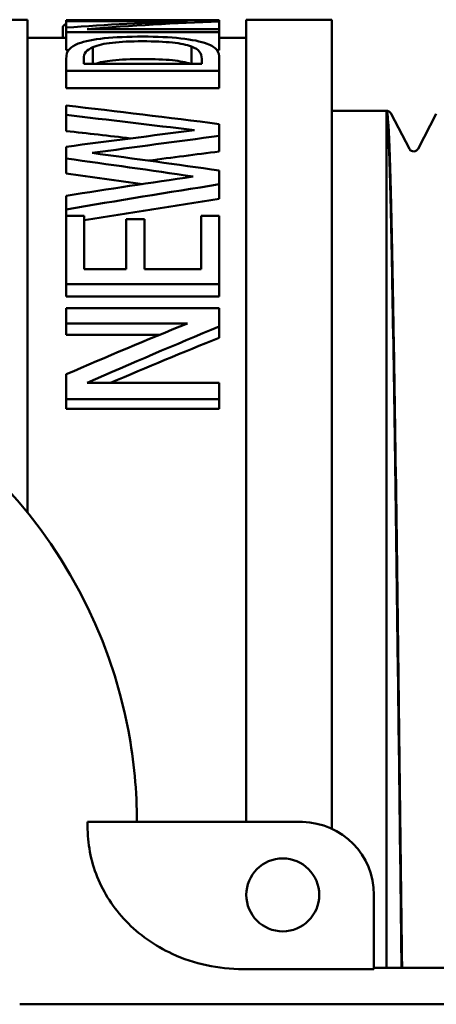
# Model space of a CAD drawing. Header units: millimetres. Extents: x 79 to 341, y 53 to 270.
# Tile 4 of 32: x 123 to 134, y 72 to 99. Entities that reach past the tile are written whole.
import ezdxf

# ---------------------------------------------------------------- set-up
doc = ezdxf.new("R2010")
doc.units = ezdxf.units.MM
doc.layers.add('Видимый контур (ГОСТ)', color=7, linetype='Continuous', lineweight=50)

msp = doc.modelspace()

# ---------------------------------------------------------------- linework, layer by layer
at = {"layer": 'Видимый контур (ГОСТ)'}
for p, q in [((123.018, 99.387), (119.018, 99.387)), ((123.018, 99.387), (123.018, 85.873)), ((124.078, 99.372), (128.278, 99.372)), ((124.078, 99.372), (124.078, 99.345)), ((128.278, 99.338), (128.278, 99.372)), ((129.018, 99.387), (129.018, 77.387)), ((131.365, 99.387), (129.018, 99.387)), ((131.365, 99.387), (131.365, 77.199)), ((123.99, 98.887), (123.99, 99.189)), ((127.404, 99.345), (124.078, 99.345)), ((124.078, 99.171), (124.078, 99.345)), ((124.078, 99.171), (124.078, 99.042)), ((124.657, 99.13), (128.278, 99.13)), ((128.278, 99.13), (128.278, 99.338)), ((128.278, 99.042), (128.278, 99.13)), ((124.078, 98.887), (123.018, 98.887)), ((128.278, 99.042), (124.078, 99.042)), ((124.078, 98.55), (124.078, 99.042)), ((128.278, 98.55), (128.278, 99.042)), ((129.018, 98.887), (128.278, 98.887)), ((124.142, 98.55), (124.078, 98.55)), ((124.813, 98.175), (124.813, 98.636)), ((127.516, 98.175), (127.516, 98.649)), ((128.278, 98.55), (128.215, 98.55)), ((124.078, 98.305), (124.078, 97.981)), ((124.562, 98.313), (124.562, 98.175)), ((127.795, 98.175), (127.795, 98.313)), ((128.278, 97.981), (128.278, 98.308)), ((127.795, 98.175), (124.562, 98.175)), ((128.278, 97.981), (124.078, 97.981)), ((124.078, 97.513), (124.078, 97.981)), ((128.278, 97.513), (128.278, 97.981)), ((128.278, 97.513), (124.078, 97.513)), ((124.078, 97.035), (124.078, 96.776)), ((124.078, 96.335), (124.078, 96.776)), ((132.865, 96.887), (131.365, 96.887)), ((132.865, 96.887), (132.865, 73.387)), ((132.865, 96.852), (132.865, 96.887)), ((132.865, 96.887), (132.866, 96.887)), ((132.99, 96.806), (133.49, 95.845)), ((133.728, 95.845), (134.229, 96.806)), ((128.278, 96.201), (128.278, 96.525)), ((128.278, 95.774), (128.278, 96.201)), ((124.078, 95.903), (124.078, 95.582)), ((124.078, 95.168), (124.078, 95.582)), ((128.278, 94.873), (128.278, 95.251)), ((128.278, 94.476), (128.278, 94.873)), ((124.078, 94.56), (124.078, 94.186)), ((124.078, 94.012), (124.078, 94.186)), ((124.078, 94.012), (124.575, 94.012)), ((124.078, 94.012), (124.078, 92.131)), ((124.575, 92.55), (124.575, 94.012)), ((127.781, 94.012), (128.278, 94.012)), ((127.781, 94.012), (127.781, 92.55)), ((128.278, 92.131), (128.278, 94.012)), ((125.726, 93.918), (126.223, 93.918)), ((125.726, 93.918), (125.726, 92.55)), ((126.223, 92.55), (126.223, 93.918)), ((124.575, 92.55), (125.726, 92.55)), ((126.223, 92.55), (127.781, 92.55)), ((128.278, 92.131), (124.078, 92.131)), ((124.078, 91.796), (124.078, 92.131)), ((128.278, 91.796), (128.278, 92.131)), ((128.278, 91.796), (124.078, 91.796)), ((124.078, 91.474), (128.278, 91.474)), ((124.078, 91.474), (124.078, 91.06)), ((128.278, 90.975), (128.278, 91.474)), ((127.404, 91.06), (124.078, 91.06)), ((124.078, 90.749), (124.078, 91.06)), ((126.647, 90.749), (124.078, 90.749)), ((128.278, 90.667), (128.278, 90.975)), ((124.078, 89.663), (124.078, 88.982)), ((124.657, 89.431), (128.278, 89.431)), ((128.278, 88.982), (128.278, 89.431)), ((128.278, 88.982), (124.078, 88.982)), ((124.078, 88.718), (124.078, 88.982)), ((128.278, 88.718), (128.278, 88.982)), ((128.278, 88.718), (124.078, 88.718)), ((124.668, 77.387), (130.559, 77.387)), ((132.518, 75.388), (132.518, 73.352)), ((132.518, 73.352), (128.926, 73.352)), ((143.799, 73.387), (132.518, 73.387)), ((122.985, 72.387), (140.281, 72.387))]:
    msp.add_line(p, q, dxfattribs=at)
msp.add_circle((130.018, 75.388), 1, dxfattribs=at)
for centre, radius, start, end in [((112.518, 77.387), 13.5, 10.6718, 79.3281), ((112.518, 77.387), 13.5, 359.9998, 10.6718), ((112.518, 77.387), 12.15, 359.482, 359.9998), ((130.518, 75.388), 2, 0, 88.8241)]:
    msp.add_arc(centre, radius, start, end, dxfattribs=at)
for points, knots in [([(124.078, 99.263), (124.077, 99.263), (124.075, 99.262), (124.073, 99.261), (124.018, 99.239), (123.99, 99.214), (123.99, 99.189)], [0.969397, 0.969397, 0.969397, 0.969397, 1, 1, 1, 2, 2, 2, 2]), ([(124.412, 98.73), (124.591, 98.797), (124.829, 98.844), (125.125, 98.877), (125.421, 98.909), (125.773, 98.924), (126.182, 98.924)], [0, 0, 0, 0, 1, 1, 1, 2, 2, 2, 2]), ([(126.182, 98.924), (126.565, 98.924), (126.911, 98.909), (127.22, 98.874), (127.528, 98.84), (127.769, 98.793), (127.941, 98.728)], [0, 0, 0, 0, 1, 1, 1, 2, 2, 2, 2]), ([(124.078, 98.305), (124.078, 98.43), (124.108, 98.518), (124.167, 98.58), (124.226, 98.641), (124.307, 98.691), (124.412, 98.73)], [0, 0, 0, 0, 1, 1, 1, 2, 2, 2, 2]), ([(124.562, 98.313), (124.562, 98.393), (124.581, 98.455), (124.621, 98.503), (124.661, 98.552), (124.725, 98.596), (124.813, 98.636)], [-2, -2, -2, -2, -1, -1, -1, 0, 0, 0, 0]), ([(124.813, 98.636), (124.943, 98.692), (125.121, 98.731), (125.35, 98.757), (125.578, 98.783), (125.853, 98.795), (126.175, 98.795)], [-2, -2, -2, -2, -1, -1, -1, 0, 0, 0, 0]), ([(126.175, 98.795), (126.502, 98.795), (126.774, 98.784), (126.992, 98.76), (127.21, 98.736), (127.384, 98.7), (127.516, 98.649)], [-2, -2, -2, -2, -1, -1, -1, 0, 0, 0, 0]), ([(127.516, 98.649), (127.623, 98.609), (127.696, 98.563), (127.735, 98.509), (127.775, 98.456), (127.795, 98.391), (127.795, 98.313)], [-2, -2, -2, -2, -1, -1, -1, 0, 0, 0, 0]), ([(127.941, 98.728), (128.075, 98.675), (128.165, 98.618), (128.21, 98.557), (128.256, 98.496), (128.278, 98.416), (128.278, 98.308)], [0, 0, 0, 0, 1, 1, 1, 2, 2, 2, 2]), ([(126.175, 98.308), (125.853, 98.308), (125.578, 98.296), (125.35, 98.271), (125.153, 98.249), (124.994, 98.218), (124.871, 98.175)], [0, 0, 0, 0, 1, 1, 1, 1.859872, 1.859872, 1.859872, 1.859872]), ([(127.492, 98.175), (127.363, 98.22), (127.196, 98.253), (126.992, 98.274), (126.774, 98.297), (126.502, 98.308), (126.175, 98.308)], [0.059972, 0.059972, 0.059972, 0.059972, 1, 1, 1, 2, 2, 2, 2]), ([(132.865, 96.852), (132.916, 96.606), (132.967, 95.008), (133.017, 92.363), (133.068, 89.719), (133.118, 86.042), (133.169, 82.033), (133.205, 79.21), (133.24, 76.233), (133.276, 73.388)], [-31.356118, -31.356118, -31.356118, -31.356118, -30.720827, -30.720827, -30.720827, -30.085659, -30.085659, -30.085659, -29.638534, -29.638534, -29.638534, -29.638534]), ([(133.291, 73.389), (133.267, 75.32), (133.243, 77.311), (133.219, 79.275), (133.168, 83.383), (133.117, 87.349), (133.067, 90.42), (133.016, 93.493), (132.965, 95.653), (132.915, 96.486), (132.899, 96.753), (132.882, 96.887), (132.866, 96.887)], [23.355348, 23.355348, 23.355348, 23.355348, 23.658885, 23.658885, 23.658885, 24.293899, 24.293899, 24.293899, 24.929569, 24.929569, 24.929569, 25.132741, 25.132741, 25.132741, 25.132741]), ([(132.866, 96.887), (132.896, 96.886), (132.924, 96.874), (132.947, 96.858), (132.951, 96.855), (132.966, 96.842), (132.973, 96.833), (132.984, 96.818), (132.987, 96.812), (132.99, 96.806)], [0, 0, 0, 0, 0.01749216, 0.01749216, 0.02189185, 0.02189185, 0.03512137, 0.03512137, 0.0476408, 0.0476408, 0.0476408, 0.0476408]), ([(133.49, 95.845), (133.494, 95.839), (133.499, 95.828), (133.523, 95.805), (133.535, 95.796), (133.567, 95.781), (133.588, 95.775), (133.609, 95.775)], [0, 0, 0, 0, 0.02348462, 0.02348462, 0.03578112, 0.03578112, 0.04853792, 0.04853792, 0.04853792, 0.04853792]), ([(133.609, 95.775), (133.639, 95.775), (133.668, 95.786), (133.702, 95.809), (133.711, 95.82), (133.723, 95.835), (133.726, 95.841), (133.728, 95.845)], [0, 0, 0, 0, 0.01787521, 0.01787521, 0.03360388, 0.03360388, 0.04851699, 0.04851699, 0.04851699, 0.04851699]), ([(124.668, 77.277), (124.663, 76.799), (124.753, 76.328), (125.112, 75.433), (125.379, 75.024), (126.078, 74.294), (126.512, 73.99), (127.289, 73.632), (127.605, 73.527), (128.256, 73.387), (128.591, 73.352), (128.926, 73.352)], [0, 0, 0, 0, 0.1434189, 0.1434189, 0.2890622, 0.2890622, 0.4462831, 0.4462831, 0.5453973, 0.5453973, 0.6456938, 0.6456938, 0.6456938, 0.6456938])]:
    msp.add_open_spline(points, degree=3, knots=knots, dxfattribs=at)
for points in [[(124.078, 99.171), (125.187, 99.251), (126.295, 99.31), (127.404, 99.345)], [(128.278, 99.338), (127.071, 99.296), (125.864, 99.227), (124.657, 99.13)], [(124.078, 97.035), (125.478, 96.873), (126.878, 96.703), (128.278, 96.525)], [(127.601, 96.355), (126.427, 96.5), (125.253, 96.64), (124.078, 96.776)], [(124.078, 95.903), (125.253, 96.058), (126.427, 96.209), (127.601, 96.355)], [(125.843, 96.133), (125.255, 96.201), (124.666, 96.269), (124.078, 96.335)], [(128.278, 96.201), (127.117, 96.05), (125.955, 95.894), (124.793, 95.733)], [(127.56, 95.087), (126.4, 95.256), (125.239, 95.421), (124.078, 95.582)], [(124.793, 95.733), (125.955, 95.577), (127.117, 95.416), (128.278, 95.251)], [(128.278, 95.774), (127.632, 95.691), (126.985, 95.608), (126.339, 95.523)], [(126.174, 94.88), (125.475, 94.978), (124.777, 95.074), (124.078, 95.168)], [(124.078, 94.56), (125.239, 94.74), (126.4, 94.916), (127.56, 95.087)], [(128.278, 94.873), (126.878, 94.652), (125.478, 94.422), (124.078, 94.186)], [(128.278, 94.476), (127.044, 94.285), (125.81, 94.088), (124.575, 93.886)], [(124.078, 89.663), (125.187, 90.142), (126.295, 90.608), (127.404, 91.06)], [(128.278, 90.975), (127.071, 90.477), (125.864, 89.962), (124.657, 89.431)], [(128.278, 90.667), (127.285, 90.266), (126.291, 89.853), (125.298, 89.431)], [(122.985, 72.387), (122.926, 72.387), (122.866, 72.387), (122.804, 72.388)]]:
    msp.add_open_spline(points, degree=3, dxfattribs=at)

doc.saveas('drawing.dxf')
